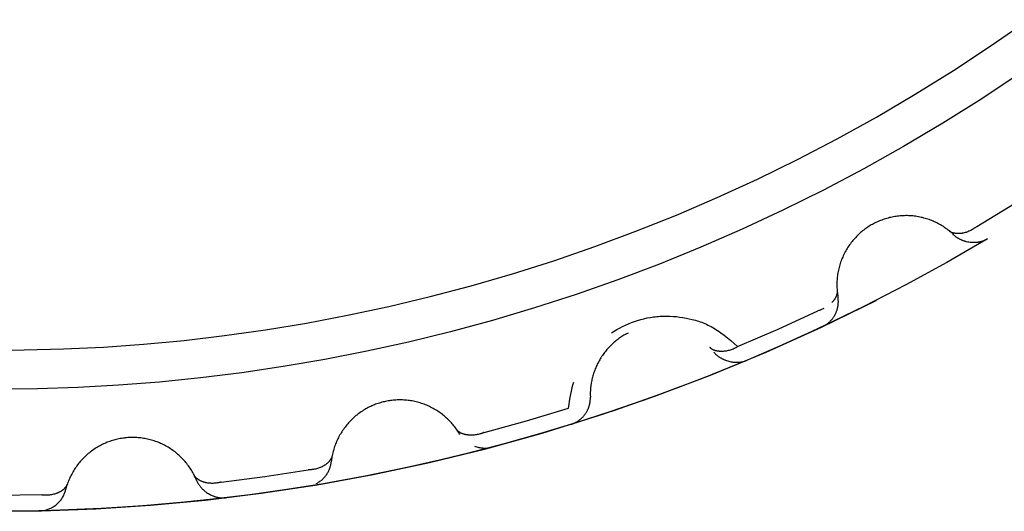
# Model space of a CAD drawing. Header units: millimetres. Extents: x 129 to 629, y 1269 to 1769.
# Tile 65 of 87: x 520.38 to 523.94, y 1464.82 to 1466.6. Entities that reach past the tile are written whole.
import ezdxf

# ---------------------------------------------------------------- set-up
doc = ezdxf.new("R2010")
doc.units = ezdxf.units.MM
doc.layers.add('ROXX_B.FLEX mini', color=7, linetype='Continuous', true_color=0x000000)

msp = doc.modelspace()

# ---------------------------------------------------------------- linework, layer by layer
at = {"layer": 'ROXX_B.FLEX mini', "color": 18, "lineweight": -3, "true_color": 0x000000}
for points in [[(520.2516, 1465.4032), (520.3935, 1465.4037), (520.5366, 1465.4074), (520.6809, 1465.4144), (520.8262, 1465.4247), (520.9724, 1465.4385), (521.1194, 1465.4557), (521.2671, 1465.4765), (521.4154, 1465.501), (521.5642, 1465.5291), (521.7133, 1465.5609), (521.8626, 1465.5966), (522.012, 1465.636), (522.1613, 1465.6793), (522.3104, 1465.7266), (522.4591, 1465.7777), (522.6073, 1465.8328), (522.7549, 1465.8918), (522.9017, 1465.9548), (523.0475, 1466.0217), (523.1922, 1466.0925), (523.3356, 1466.1672), (523.4776, 1466.2459), (523.618, 1466.3283), (523.7566, 1466.4146), (523.8934, 1466.5046), (524.0282, 1466.5982)], [(523.9975, 1466.4043), (523.8588, 1466.3121), (523.7182, 1466.2237), (523.5758, 1466.1392), (523.4318, 1466.0585), (523.2864, 1465.9818), (523.1396, 1465.9089), (522.9917, 1465.8401), (522.8428, 1465.7752), (522.693, 1465.7144), (522.5426, 1465.6575), (522.3916, 1465.6046), (522.2402, 1465.5556), (522.0886, 1465.5106), (521.9368, 1465.4695), (521.7851, 1465.4323), (521.6336, 1465.3989), (521.4824, 1465.3693), (521.3317, 1465.3435), (521.1815, 1465.3213), (521.0319, 1465.3027), (520.8832, 1465.2877), (520.7354, 1465.2761), (520.5886, 1465.268), (520.4429, 1465.2632), (520.2984, 1465.2616)], [(523.841, 1465.8508), (523.9768, 1465.9335), (524.1107, 1466.0193)], [(523.7584, 1465.8193), (523.7551, 1465.8225), (523.7517, 1465.8256), (523.7482, 1465.8287), (523.7446, 1465.8317), (523.7409, 1465.8347), (523.7372, 1465.8376), (523.7334, 1465.8405), (523.7295, 1465.8433), (523.7256, 1465.846), (523.7216, 1465.8487), (523.7175, 1465.8513), (523.7134, 1465.8539), (523.7091, 1465.8563), (523.7049, 1465.8587), (523.7005, 1465.8611), (523.6961, 1465.8633), (523.6917, 1465.8655), (523.6871, 1465.8675), (523.6826, 1465.8695), (523.678, 1465.8715), (523.6733, 1465.8733), (523.6686, 1465.875), (523.6638, 1465.8767), (523.659, 1465.8782), (523.6542, 1465.8797), (523.6493, 1465.881), (523.6444, 1465.8823), (523.6395, 1465.8834), (523.6345, 1465.8845), (523.6295, 1465.8855), (523.6245, 1465.8863), (523.6195, 1465.8871), (523.6145, 1465.8877), (523.6094, 1465.8883), (523.6044, 1465.8887), (523.5993, 1465.8891), (523.5943, 1465.8893), (523.5892, 1465.8895), (523.5841, 1465.8895), (523.5791, 1465.8894), (523.5741, 1465.8893), (523.569, 1465.889), (523.564, 1465.8887), (523.559, 1465.8882), (523.5541, 1465.8876), (523.5491, 1465.887), (523.5442, 1465.8862), (523.5393, 1465.8854), (523.5345, 1465.8844), (523.5297, 1465.8834), (523.5249, 1465.8823), (523.5202, 1465.881), (523.5155, 1465.8797), (523.5108, 1465.8784), (523.5062, 1465.8769), (523.5017, 1465.8753), (523.4972, 1465.8737), (523.4928, 1465.872), (523.4884, 1465.8702), (523.484, 1465.8684), (523.4798, 1465.8664), (523.4756, 1465.8644), (523.4714, 1465.8624), (523.4673, 1465.8602), (523.4633, 1465.858), (523.4592, 1465.8558), (523.4552, 1465.8534), (523.4512, 1465.8509), (523.4473, 1465.8484), (523.4434, 1465.8457), (523.4395, 1465.843), (523.4356, 1465.8402), (523.4318, 1465.8373), (523.428, 1465.8343), (523.4242, 1465.8312), (523.4205, 1465.8281), (523.4169, 1465.8248), (523.4133, 1465.8215), (523.4097, 1465.8181), (523.4062, 1465.8146), (523.4028, 1465.811), (523.3994, 1465.8074), (523.3961, 1465.8036), (523.3929, 1465.7998), (523.3897, 1465.796), (523.3866, 1465.792), (523.3836, 1465.788), (523.3806, 1465.7839), (523.3777, 1465.7798), (523.3749, 1465.7755), (523.3722, 1465.7713), (523.3696, 1465.7669), (523.3671, 1465.7625), (523.3646, 1465.7581), (523.3622, 1465.7536), (523.36, 1465.7491), (523.3578, 1465.7445), (523.3557, 1465.7398), (523.3537, 1465.7352), (523.3518, 1465.7305), (523.35, 1465.7257), (523.3483, 1465.721), (523.3467, 1465.7162), (523.3452, 1465.7113), (523.3438, 1465.7065), (523.3425, 1465.7016), (523.3413, 1465.6968), (523.3402, 1465.6919), (523.3392, 1465.687), (523.3383, 1465.6821), (523.3375, 1465.6772), (523.3368, 1465.6723), (523.3362, 1465.6674), (523.3357, 1465.6625), (523.3353, 1465.6576), (523.335, 1465.6527), (523.3348, 1465.6478), (523.3347, 1465.643), (523.3347, 1465.6382), (523.3348, 1465.6334), (523.3349, 1465.6286), (523.3352, 1465.6238), (523.3355, 1465.6191), (523.3359, 1465.6144), (523.3365, 1465.6098), (523.3371, 1465.6051), (523.3377, 1465.6006), (523.3385, 1465.596)], [(523.841, 1465.8508), (523.8395, 1465.8495), (523.8381, 1465.8483), (523.8366, 1465.8472), (523.8351, 1465.846), (523.8336, 1465.8449), (523.832, 1465.8438), (523.8305, 1465.8427), (523.8289, 1465.8417), (523.8257, 1465.8397), (523.8224, 1465.8378), (523.8191, 1465.8361), (523.8158, 1465.8345), (523.8124, 1465.8329), (523.8089, 1465.8315), (523.8055, 1465.8303), (523.8021, 1465.8291), (523.7986, 1465.8281), (523.7951, 1465.8272), (523.7917, 1465.8264), (523.79, 1465.8261), (523.7883, 1465.8257), (523.7865, 1465.8255), (523.7848, 1465.8252), (523.7832, 1465.825), (523.7815, 1465.8248), (523.7798, 1465.8247), (523.7781, 1465.8246), (523.7765, 1465.8245), (523.7749, 1465.8245), (523.7732, 1465.8244), (523.7716, 1465.8245), (523.77, 1465.8245), (523.7685, 1465.8246), (523.7669, 1465.8247), (523.7654, 1465.8249), (523.7638, 1465.8251), (523.7623, 1465.8253), (523.7609, 1465.8256), (523.7594, 1465.8259), (523.758, 1465.8262), (523.7566, 1465.8266), (523.7552, 1465.827), (523.7538, 1465.8274), (523.7525, 1465.8279), (523.7512, 1465.8284), (523.7499, 1465.829), (523.7487, 1465.8296), (523.7475, 1465.8302), (523.7469, 1465.8305), (523.7463, 1465.8308), (523.7457, 1465.8312), (523.7452, 1465.8315), (523.7446, 1465.8319), (523.7441, 1465.8323), (523.7435, 1465.8326), (523.743, 1465.833), (523.7425, 1465.8334), (523.742, 1465.8338)], [(523.8791, 1465.8053), (523.7329, 1465.7206), (523.5847, 1465.6395), (523.4346, 1465.562), (523.2827, 1465.4882)], [(523.7584, 1465.8193), (523.7598, 1465.818), (523.7612, 1465.8167), (523.7627, 1465.8155), (523.7642, 1465.8143), (523.7657, 1465.8131), (523.7673, 1465.812), (523.7689, 1465.8109), (523.7705, 1465.8098), (523.7722, 1465.8087), (523.7739, 1465.8077), (523.7756, 1465.8067), (523.7773, 1465.8058), (523.7791, 1465.8049), (523.7809, 1465.804), (523.7827, 1465.8032), (523.7846, 1465.8023), (523.7865, 1465.8016), (523.7884, 1465.8008), (523.7903, 1465.8001), (523.7922, 1465.7994), (523.7942, 1465.7988), (523.7962, 1465.7982), (523.7981, 1465.7976), (523.8001, 1465.797), (523.8022, 1465.7965), (523.8042, 1465.7961), (523.8083, 1465.7952), (523.8124, 1465.7945), (523.8165, 1465.794), (523.8207, 1465.7936), (523.8249, 1465.7933), (523.829, 1465.7932), (523.8311, 1465.7931), (523.8332, 1465.7932), (523.8353, 1465.7932), (523.8373, 1465.7933), (523.8394, 1465.7935), (523.8415, 1465.7937), (523.8435, 1465.7939), (523.8455, 1465.7941), (523.8476, 1465.7944), (523.8496, 1465.7947), (523.8516, 1465.7951), (523.8535, 1465.7955), (523.8555, 1465.796), (523.8575, 1465.7964), (523.8594, 1465.797), (523.8613, 1465.7975), (523.8632, 1465.7981), (523.865, 1465.7988), (523.8669, 1465.7994), (523.8687, 1465.8001), (523.8705, 1465.8009), (523.8723, 1465.8017), (523.874, 1465.8025), (523.8757, 1465.8034), (523.8774, 1465.8043), (523.8791, 1465.8053)], [(523.2827, 1465.4882), (523.2844, 1465.489), (523.2861, 1465.4898), (523.2878, 1465.4908), (523.2895, 1465.4917), (523.2912, 1465.4927), (523.2928, 1465.4937), (523.2945, 1465.4948), (523.2961, 1465.4958), (523.2978, 1465.497), (523.2994, 1465.4982), (523.301, 1465.4994), (523.3026, 1465.5006), (523.3042, 1465.5019), (523.3057, 1465.5032), (523.3073, 1465.5046), (523.3088, 1465.506), (523.3102, 1465.5074), (523.3117, 1465.5089), (523.3131, 1465.5104), (523.3145, 1465.5119), (523.3159, 1465.5135), (523.3172, 1465.5151), (523.3186, 1465.5167), (523.3198, 1465.5184), (523.3211, 1465.5201), (523.3223, 1465.5218), (523.3235, 1465.5235), (523.3246, 1465.5253), (523.3257, 1465.5271), (523.3268, 1465.5289), (523.3278, 1465.5308), (523.3288, 1465.5326), (523.3298, 1465.5345), (523.3307, 1465.5364), (523.3316, 1465.5384), (523.3324, 1465.5403), (523.3332, 1465.5423), (523.3339, 1465.5442), (523.3346, 1465.5462), (523.3353, 1465.5482), (523.3359, 1465.5502), (523.3365, 1465.5522), (523.337, 1465.5542), (523.3375, 1465.5563), (523.3379, 1465.5583), (523.3383, 1465.5603), (523.3387, 1465.5624), (523.339, 1465.5644), (523.3393, 1465.5664), (523.3395, 1465.5685), (523.3397, 1465.5705), (523.3398, 1465.5725), (523.3399, 1465.5745), (523.34, 1465.5766), (523.34, 1465.5786), (523.34, 1465.5805), (523.3399, 1465.5825), (523.3398, 1465.5845), (523.3397, 1465.5865), (523.3395, 1465.5884), (523.3393, 1465.5903), (523.3391, 1465.5922), (523.3388, 1465.5941), (523.3385, 1465.596)], [(523.3356, 1465.6178), (523.3357, 1465.6171), (523.3357, 1465.6165), (523.3357, 1465.6158), (523.3358, 1465.6152), (523.3358, 1465.6145), (523.3357, 1465.6138), (523.3357, 1465.6132), (523.3357, 1465.6125), (523.3356, 1465.6118), (523.3356, 1465.6111), (523.3354, 1465.6098), (523.3352, 1465.6084), (523.3349, 1465.6071), (523.3346, 1465.6057), (523.3343, 1465.6043), (523.3339, 1465.603), (523.3335, 1465.6016), (523.333, 1465.6002), (523.3324, 1465.5988), (523.3319, 1465.5975), (523.3313, 1465.5961), (523.3306, 1465.5947), (523.3299, 1465.5933), (523.3292, 1465.592), (523.3284, 1465.5906), (523.3276, 1465.5893), (523.3268, 1465.5879), (523.3259, 1465.5866), (523.325, 1465.5852), (523.324, 1465.5839), (523.323, 1465.5826), (523.322, 1465.5812), (523.3209, 1465.5799), (523.3198, 1465.5786), (523.3187, 1465.5774), (523.3176, 1465.5761), (523.3164, 1465.5748)], [(520.2624, 1464.8202), (520.4566, 1464.8219), (520.6528, 1464.8291), (520.8509, 1464.842), (521.0505, 1464.8607), (521.2516, 1464.8853), (521.4538, 1464.9162), (521.6568, 1464.9532), (521.8605, 1464.9967), (522.0645, 1465.0466), (522.2686, 1465.1031), (522.4724, 1465.1663), (522.6756, 1465.2362), (522.8779, 1465.3128), (523.079, 1465.3961), (523.2786, 1465.4862), (523.4763, 1465.5831)], [(523.4763, 1465.5831), (523.3608, 1465.5256), (523.2437, 1465.47), (523.1252, 1465.4163), (523.0053, 1465.3647), (522.8841, 1465.3152), (522.7615, 1465.2678), (522.6377, 1465.2226), (522.5127, 1465.1796), (522.3865, 1465.1389), (522.2593, 1465.1004), (522.1311, 1465.0643), (522.0019, 1465.0306), (521.8718, 1464.9993), (521.7409, 1464.9704), (521.6093, 1464.944), (521.477, 1464.9201), (521.344, 1464.8987), (521.2106, 1464.8798), (521.0767, 1464.8635), (520.9423, 1464.8498), (520.8077, 1464.8387), (520.6728, 1464.8302), (520.5378, 1464.8242), (520.4027, 1464.8209), (520.2676, 1464.8202)], [(523.2871, 1465.5532), (523.2846, 1465.552), (523.282, 1465.5508), (523.2795, 1465.5497), (523.2769, 1465.5486), (523.2743, 1465.5477), (523.2716, 1465.5468), (523.2689, 1465.5459), (523.2662, 1465.5452)], [(522.5198, 1465.4656), (522.529, 1465.4715), (522.5386, 1465.4773), (522.5486, 1465.4829), (522.5589, 1465.4882), (522.5695, 1465.4933), (522.5804, 1465.4981), (522.5914, 1465.5026), (522.6026, 1465.5067), (522.6138, 1465.5105), (522.6252, 1465.5138), (522.6367, 1465.5168), (522.6483, 1465.5194), (522.6599, 1465.5215), (522.6658, 1465.5225), (522.6716, 1465.5233), (522.6775, 1465.524), (522.6833, 1465.5246), (522.6892, 1465.5252), (522.6951, 1465.5256), (522.701, 1465.5259), (522.7069, 1465.5261), (522.7187, 1465.5262), (522.7305, 1465.5259), (522.7423, 1465.5252), (522.754, 1465.5242), (522.7657, 1465.5228), (522.7773, 1465.5211), (522.7888, 1465.5191), (522.8002, 1465.5169), (522.8116, 1465.5142), (522.8173, 1465.5128), (522.8229, 1465.5112), (522.8286, 1465.5096), (522.8342, 1465.5078), (522.8399, 1465.5058), (522.8455, 1465.5038), (522.8512, 1465.5016), (522.8569, 1465.4992), (522.8626, 1465.4967), (522.8683, 1465.494), (522.874, 1465.4912), (522.8798, 1465.4881), (522.8856, 1465.4849), (522.8914, 1465.4815), (522.8973, 1465.4779), (522.9032, 1465.4742), (522.9091, 1465.4702), (522.9151, 1465.4661), (522.927, 1465.4574), (522.9391, 1465.4479), (522.9512, 1465.4379), (522.9634, 1465.4271), (522.9757, 1465.4158)], [(522.9757, 1465.4158), (523.1217, 1465.4788), (523.2662, 1465.5452)], [(522.579, 1465.465), (522.5714, 1465.461), (522.5639, 1465.4567), (522.5565, 1465.4521), (522.5529, 1465.4497), (522.5493, 1465.4472), (522.5457, 1465.4446), (522.5421, 1465.442), (522.5386, 1465.4393), (522.5351, 1465.4365), (522.5316, 1465.4337), (522.5282, 1465.4307), (522.5249, 1465.4278), (522.5216, 1465.4247), (522.5183, 1465.4216), (522.5151, 1465.4184), (522.5119, 1465.4152), (522.5088, 1465.4119), (522.5058, 1465.4085), (522.5028, 1465.4051), (522.4999, 1465.4016), (522.497, 1465.3981), (522.4942, 1465.3945), (522.4915, 1465.3909), (522.4888, 1465.3872), (522.4862, 1465.3834), (522.4836, 1465.3796), (522.4812, 1465.3758), (522.4788, 1465.3719), (522.4764, 1465.368), (522.4742, 1465.3641), (522.472, 1465.3601), (522.4699, 1465.356), (522.4679, 1465.352), (522.4659, 1465.3479), (522.464, 1465.3438), (522.4622, 1465.3396), (522.4605, 1465.3354), (522.4589, 1465.3312), (522.4573, 1465.327), (522.4558, 1465.3228), (522.4544, 1465.3185), (522.4531, 1465.3143), (522.4519, 1465.31), (522.4507, 1465.3057), (522.4496, 1465.3014), (522.4486, 1465.2971), (522.4477, 1465.2928), (522.4468, 1465.2885), (522.4461, 1465.2842), (522.4448, 1465.2757), (522.4438, 1465.2671), (522.4431, 1465.2586), (522.4426, 1465.2501), (522.4425, 1465.2418), (522.4427, 1465.2335)], [(522.9757, 1465.4158), (522.9741, 1465.4148), (522.9725, 1465.4138), (522.9709, 1465.4129), (522.9692, 1465.4119), (522.9676, 1465.411), (522.9659, 1465.4102), (522.9642, 1465.4093), (522.9625, 1465.4085), (522.959, 1465.407), (522.9556, 1465.4056), (522.952, 1465.4043), (522.9485, 1465.4032), (522.9449, 1465.4022), (522.9413, 1465.4012), (522.9377, 1465.4005), (522.9342, 1465.3998), (522.9306, 1465.3993), (522.927, 1465.3988), (522.9235, 1465.3986), (522.9218, 1465.3985), (522.92, 1465.3984), (522.9183, 1465.3984), (522.9166, 1465.3983), (522.9149, 1465.3984), (522.9132, 1465.3984), (522.9115, 1465.3985), (522.9099, 1465.3986), (522.9082, 1465.3988), (522.9066, 1465.399), (522.905, 1465.3992), (522.9034, 1465.3994), (522.9018, 1465.3997), (522.9003, 1465.4), (522.8987, 1465.4004), (522.8972, 1465.4007), (522.8958, 1465.4011), (522.8943, 1465.4016), (522.8929, 1465.402), (522.8915, 1465.4025), (522.8901, 1465.4031), (522.8888, 1465.4036), (522.8875, 1465.4042), (522.8862, 1465.4048), (522.8849, 1465.4055), (522.8837, 1465.4062), (522.8825, 1465.4069), (522.8814, 1465.4077), (522.8803, 1465.4084), (522.8798, 1465.4089), (522.8792, 1465.4093), (522.8787, 1465.4097), (522.8782, 1465.4101), (522.8777, 1465.4105), (522.8772, 1465.411), (522.8767, 1465.4114), (522.8762, 1465.4119), (522.8758, 1465.4124), (522.8753, 1465.4128)], [(522.8896, 1465.3961), (522.8908, 1465.3947), (522.892, 1465.3932), (522.8933, 1465.3918), (522.8946, 1465.3904), (522.8959, 1465.389), (522.8973, 1465.3877), (522.8988, 1465.3863), (522.9002, 1465.385), (522.9017, 1465.3838), (522.9033, 1465.3825), (522.9048, 1465.3813), (522.9064, 1465.3801), (522.9081, 1465.379), (522.9097, 1465.3779), (522.9114, 1465.3768), (522.9132, 1465.3757), (522.9149, 1465.3747), (522.9167, 1465.3737), (522.9185, 1465.3727), (522.9203, 1465.3718), (522.9221, 1465.3709), (522.924, 1465.37), (522.9259, 1465.3691), (522.9278, 1465.3683), (522.9297, 1465.3675), (522.9317, 1465.3668), (522.9356, 1465.3654), (522.9396, 1465.3641), (522.9436, 1465.363), (522.9477, 1465.362), (522.9518, 1465.3611), (522.9559, 1465.3604), (522.9579, 1465.3601), (522.96, 1465.3599), (522.9621, 1465.3597), (522.9641, 1465.3595), (522.9662, 1465.3593), (522.9683, 1465.3592), (522.9703, 1465.3591), (522.9724, 1465.3591), (522.9744, 1465.3591), (522.9764, 1465.3592), (522.9785, 1465.3592), (522.9805, 1465.3594), (522.9825, 1465.3595), (522.9845, 1465.3597), (522.9865, 1465.36), (522.9884, 1465.3603), (522.9904, 1465.3606), (522.9923, 1465.361), (522.9942, 1465.3614), (522.9961, 1465.3618), (522.998, 1465.3623), (522.9999, 1465.3629), (523.0017, 1465.3635), (523.0035, 1465.3641), (523.0053, 1465.3648), (523.0071, 1465.3655)], [(523.0071, 1465.3655), (522.8506, 1465.302), (522.6925, 1465.2423), (522.5331, 1465.1864), (522.3724, 1465.1344)], [(522.364, 1465.1932), (522.3656, 1465.2064), (522.3674, 1465.2191), (522.3694, 1465.2315), (522.3717, 1465.2435), (522.3741, 1465.2551), (522.3767, 1465.2663), (522.3796, 1465.2771), (522.3827, 1465.2874)], [(522.3724, 1465.1344), (522.3742, 1465.135), (522.376, 1465.1356), (522.3778, 1465.1363), (522.3796, 1465.137), (522.3814, 1465.1377), (522.3832, 1465.1385), (522.385, 1465.1393), (522.3868, 1465.1402), (522.3886, 1465.1411), (522.3904, 1465.142), (522.3921, 1465.143), (522.3939, 1465.144), (522.3956, 1465.1451), (522.3973, 1465.1462), (522.399, 1465.1473), (522.4007, 1465.1485), (522.4024, 1465.1497), (522.404, 1465.1509), (522.4056, 1465.1522), (522.4072, 1465.1535), (522.4088, 1465.1549), (522.4104, 1465.1563), (522.4119, 1465.1577), (522.4134, 1465.1592), (522.4149, 1465.1607), (522.4163, 1465.1622), (522.4177, 1465.1638), (522.4191, 1465.1654), (522.4204, 1465.167), (522.4218, 1465.1687), (522.423, 1465.1704), (522.4243, 1465.1721), (522.4255, 1465.1738), (522.4267, 1465.1756), (522.4278, 1465.1774), (522.4289, 1465.1792), (522.4299, 1465.181), (522.4309, 1465.1828), (522.4319, 1465.1847), (522.4328, 1465.1866), (522.4337, 1465.1885), (522.4346, 1465.1904), (522.4354, 1465.1923), (522.4362, 1465.1943), (522.4369, 1465.1962), (522.4376, 1465.1982), (522.4382, 1465.2001), (522.4388, 1465.2021), (522.4393, 1465.2041), (522.4398, 1465.2061), (522.4403, 1465.2081), (522.4407, 1465.21), (522.4411, 1465.212), (522.4415, 1465.214), (522.4418, 1465.216), (522.442, 1465.218), (522.4422, 1465.2199), (522.4424, 1465.2219), (522.4426, 1465.2238), (522.4427, 1465.2258), (522.4427, 1465.2277), (522.4427, 1465.2297), (522.4427, 1465.2316), (522.4427, 1465.2335)], [(521.9703, 1465.098), (521.968, 1465.102), (521.9656, 1465.1059), (521.963, 1465.1099), (521.9604, 1465.1138), (521.9578, 1465.1176), (521.955, 1465.1215), (521.9521, 1465.1253), (521.9492, 1465.129), (521.9461, 1465.1328), (521.943, 1465.1365), (521.9398, 1465.1401), (521.9365, 1465.1437), (521.9332, 1465.1472), (521.9297, 1465.1507), (521.9262, 1465.1541), (521.9226, 1465.1575), (521.9189, 1465.1608), (521.9151, 1465.1641), (521.9113, 1465.1672), (521.9074, 1465.1704), (521.9034, 1465.1734), (521.8993, 1465.1764), (521.8952, 1465.1793), (521.891, 1465.1821), (521.8868, 1465.1848), (521.8825, 1465.1874), (521.8781, 1465.19), (521.8737, 1465.1925), (521.8692, 1465.1949), (521.8647, 1465.1972), (521.8601, 1465.1994), (521.8555, 1465.2015), (521.8508, 1465.2035), (521.8461, 1465.2054), (521.8414, 1465.2072), (521.8366, 1465.209), (521.8318, 1465.2106), (521.827, 1465.2121), (521.8222, 1465.2136), (521.8173, 1465.2149), (521.8124, 1465.2161), (521.8075, 1465.2173), (521.8026, 1465.2183), (521.7977, 1465.2192), (521.7927, 1465.2201), (521.7878, 1465.2208), (521.7829, 1465.2214), (521.7779, 1465.2219), (521.773, 1465.2224), (521.7681, 1465.2227), (521.7632, 1465.2229), (521.7583, 1465.2231), (521.7535, 1465.2231), (521.7486, 1465.2231), (521.7438, 1465.2229), (521.739, 1465.2227), (521.7342, 1465.2223), (521.7295, 1465.2219), (521.7248, 1465.2214), (521.7201, 1465.2208), (521.7155, 1465.2202), (521.7109, 1465.2194), (521.7063, 1465.2186), (521.7018, 1465.2176), (521.6973, 1465.2166), (521.6928, 1465.2156), (521.6883, 1465.2144), (521.6838, 1465.2131), (521.6793, 1465.2117), (521.6747, 1465.2103), (521.6702, 1465.2087), (521.6658, 1465.2071), (521.6613, 1465.2054), (521.6568, 1465.2035), (521.6524, 1465.2016), (521.6479, 1465.1996), (521.6435, 1465.1975), (521.6391, 1465.1953), (521.6348, 1465.193), (521.6305, 1465.1906), (521.6262, 1465.1881), (521.6219, 1465.1855), (521.6177, 1465.1829), (521.6136, 1465.1801), (521.6094, 1465.1772), (521.6054, 1465.1743), (521.6014, 1465.1713), (521.5974, 1465.1682), (521.5935, 1465.165), (521.5896, 1465.1617), (521.5858, 1465.1583), (521.5821, 1465.1549), (521.5785, 1465.1514), (521.5749, 1465.1478), (521.5714, 1465.1441), (521.5679, 1465.1404), (521.5646, 1465.1366), (521.5613, 1465.1327), (521.5581, 1465.1287), (521.555, 1465.1247), (521.552, 1465.1207), (521.549, 1465.1166), (521.5462, 1465.1124), (521.5434, 1465.1082), (521.5407, 1465.1039), (521.5381, 1465.0996), (521.5356, 1465.0952), (521.5332, 1465.0908), (521.5309, 1465.0864), (521.5287, 1465.0819), (521.5266, 1465.0774), (521.5245, 1465.0729), (521.5226, 1465.0684), (521.5208, 1465.0638), (521.5191, 1465.0592), (521.5174, 1465.0546), (521.5159, 1465.05), (521.5144, 1465.0454), (521.5131, 1465.0407), (521.5118, 1465.0361), (521.5107, 1465.0314), (521.5096, 1465.0268), (521.5086, 1465.0222), (521.5077, 1465.0175), (521.507, 1465.0129), (521.5063, 1465.0083), (521.5056, 1465.0037), (521.5051, 1464.9992)], [(522.0583, 1465.1055), (522.2117, 1465.1476), (522.364, 1465.1932)], [(522.0583, 1465.1055), (522.0566, 1465.1048), (522.0549, 1465.104), (522.0531, 1465.1033), (522.0514, 1465.1026), (522.0496, 1465.1019), (522.0478, 1465.1013), (522.046, 1465.1007), (522.0442, 1465.1002), (522.0406, 1465.0991), (522.037, 1465.0982), (522.0333, 1465.0975), (522.0296, 1465.0968), (522.0259, 1465.0963), (522.0223, 1465.0959), (522.0186, 1465.0956), (522.015, 1465.0954), (522.0114, 1465.0954), (522.0078, 1465.0955), (522.0043, 1465.0957), (522.0025, 1465.0958), (522.0008, 1465.096), (521.9991, 1465.0962), (521.9974, 1465.0965), (521.9957, 1465.0967), (521.994, 1465.097), (521.9924, 1465.0973), (521.9907, 1465.0977), (521.9891, 1465.0981), (521.9875, 1465.0985), (521.986, 1465.0989), (521.9844, 1465.0994), (521.9829, 1465.0999), (521.9814, 1465.1004), (521.98, 1465.1009), (521.9785, 1465.1015), (521.9771, 1465.1021), (521.9758, 1465.1028), (521.9744, 1465.1034), (521.9731, 1465.1041), (521.9718, 1465.1048), (521.9706, 1465.1056), (521.9694, 1465.1063), (521.9682, 1465.1071), (521.967, 1465.1079), (521.9659, 1465.1088), (521.9649, 1465.1097), (521.9638, 1465.1106), (521.9628, 1465.1115), (521.9623, 1465.112), (521.9619, 1465.1125), (521.9614, 1465.113), (521.961, 1465.1135), (521.9605, 1465.114), (521.9601, 1465.1145), (521.9597, 1465.115), (521.9593, 1465.1155), (521.9589, 1465.116), (521.9585, 1465.1166)], [(521.0185, 1464.9308), (521.0167, 1464.935), (521.0149, 1464.9393), (521.0129, 1464.9435), (521.0109, 1464.9477), (521.0088, 1464.9519), (521.0066, 1464.9561), (521.0043, 1464.9603), (521.0019, 1464.9644), (520.9994, 1464.9685), (520.9968, 1464.9726), (520.9942, 1464.9767), (520.9914, 1464.9807), (520.9886, 1464.9847), (520.9856, 1464.9886), (520.9826, 1464.9925), (520.9795, 1464.9963), (520.9763, 1465.0001), (520.973, 1465.0038), (520.9697, 1465.0075), (520.9662, 1465.0111), (520.9627, 1465.0147), (520.9591, 1465.0182), (520.9554, 1465.0216), (520.9517, 1465.025), (520.9479, 1465.0283), (520.944, 1465.0315), (520.94, 1465.0347), (520.936, 1465.0377), (520.9319, 1465.0407), (520.9277, 1465.0436), (520.9235, 1465.0464), (520.9192, 1465.0492), (520.9149, 1465.0518), (520.9105, 1465.0544), (520.906, 1465.0569), (520.9016, 1465.0592), (520.897, 1465.0615), (520.8925, 1465.0637), (520.8879, 1465.0658), (520.8832, 1465.0678), (520.8786, 1465.0697), (520.8739, 1465.0715), (520.8691, 1465.0732), (520.8644, 1465.0748), (520.8596, 1465.0763), (520.8548, 1465.0777), (520.8501, 1465.079), (520.8452, 1465.0802), (520.8404, 1465.0813), (520.8356, 1465.0824), (520.8308, 1465.0833), (520.826, 1465.0841), (520.8212, 1465.0848), (520.8164, 1465.0854), (520.8116, 1465.086), (520.8068, 1465.0864), (520.802, 1465.0867), (520.7973, 1465.087), (520.7925, 1465.0871), (520.7878, 1465.0872), (520.7831, 1465.0872), (520.7785, 1465.0871), (520.7738, 1465.0869), (520.7692, 1465.0866), (520.7646, 1465.0862), (520.76, 1465.0858), (520.7554, 1465.0852), (520.7508, 1465.0846), (520.7461, 1465.0839), (520.7414, 1465.0831), (520.7368, 1465.0822), (520.7321, 1465.0812), (520.7274, 1465.0801), (520.7227, 1465.0789), (520.7181, 1465.0776), (520.7134, 1465.0762), (520.7087, 1465.0747), (520.7041, 1465.0732), (520.6995, 1465.0715), (520.6949, 1465.0697), (520.6903, 1465.0679), (520.6857, 1465.0659), (520.6812, 1465.0638), (520.6766, 1465.0617), (520.6722, 1465.0594), (520.6677, 1465.0571), (520.6633, 1465.0546), (520.659, 1465.0521), (520.6547, 1465.0495), (520.6504, 1465.0468), (520.6462, 1465.044), (520.642, 1465.0411), (520.6379, 1465.0381), (520.6339, 1465.035), (520.6299, 1465.0319), (520.6259, 1465.0287), (520.6221, 1465.0254), (520.6183, 1465.022), (520.6146, 1465.0185), (520.6109, 1465.015), (520.6074, 1465.0114), (520.6039, 1465.0077), (520.6005, 1465.004), (520.5971, 1465.0002), (520.5939, 1464.9964), (520.5907, 1464.9925), (520.5876, 1464.9885), (520.5847, 1464.9845), (520.5818, 1464.9804), (520.5789, 1464.9763), (520.5762, 1464.9721), (520.5736, 1464.9679), (520.571, 1464.9637), (520.5686, 1464.9594), (520.5662, 1464.9551), (520.564, 1464.9508), (520.5618, 1464.9464), (520.5597, 1464.9421), (520.5577, 1464.9376), (520.5559, 1464.9332), (520.5541, 1464.9288), (520.5524, 1464.9244), (520.5508, 1464.9199), (520.5492, 1464.9154), (520.5478, 1464.911), (520.5465, 1464.9065), (520.5452, 1464.902), (520.5441, 1464.8976)], [(522.0241, 1465.0558), (522.0277, 1465.0545), (522.0314, 1465.0533), (522.0351, 1465.0523), (522.0388, 1465.0514), (522.0425, 1465.0506), (522.0463, 1465.05), (522.0481, 1465.0497), (522.05, 1465.0495), (522.0519, 1465.0493), (522.0537, 1465.0491), (522.0556, 1465.0489), (522.0574, 1465.0488), (522.0593, 1465.0488), (522.0611, 1465.0487), (522.0629, 1465.0488), (522.0648, 1465.0488), (522.0666, 1465.0489), (522.0684, 1465.049), (522.0702, 1465.0491), (522.072, 1465.0493), (522.0737, 1465.0496), (522.0755, 1465.0498), (522.0773, 1465.0501), (522.079, 1465.0505), (522.0807, 1465.0509), (522.0824, 1465.0513)], [(521.5084, 1465.0209), (521.5082, 1465.0202), (521.5081, 1465.0196), (521.5079, 1465.019), (521.5078, 1465.0183), (521.5076, 1465.0177), (521.5074, 1465.017), (521.5072, 1465.0164), (521.507, 1465.0158), (521.5067, 1465.0151), (521.5065, 1465.0145), (521.506, 1465.0133), (521.5054, 1465.012), (521.5048, 1465.0108), (521.5041, 1465.0095), (521.5034, 1465.0083), (521.5026, 1465.0071), (521.5018, 1465.0059), (521.501, 1465.0047), (521.5001, 1465.0036), (521.4992, 1465.0024), (521.4982, 1465.0012), (521.4972, 1465.0001), (521.4962, 1464.999), (521.4951, 1464.9979), (521.494, 1464.9968), (521.4928, 1464.9957), (521.4917, 1464.9946), (521.4904, 1464.9936), (521.4892, 1464.9925), (521.4879, 1464.9915), (521.4866, 1464.9905), (521.4853, 1464.9896), (521.4839, 1464.9886), (521.4825, 1464.9876), (521.4811, 1464.9867), (521.4796, 1464.9858), (521.4781, 1464.9849), (521.4766, 1464.9841), (521.4751, 1464.9832), (521.4719, 1464.9816), (521.4687, 1464.9801), (521.4654, 1464.9786), (521.462, 1464.9773), (521.4585, 1464.9761), (521.455, 1464.9749), (521.4514, 1464.9739), (521.4478, 1464.973), (521.4442, 1464.9722), (521.4405, 1464.9716), (521.4367, 1464.971), (521.4349, 1464.9708), (521.433, 1464.9706), (521.4311, 1464.9705), (521.4292, 1464.9703), (521.4273, 1464.9703), (521.4254, 1464.9702), (521.4235, 1464.9702), (521.4217, 1464.9702)], [(522.0824, 1465.0513), (521.9338, 1465.0139), (521.7844, 1464.9797), (521.6342, 1464.9488), (521.4835, 1464.9212)], [(521.4511, 1464.9205), (521.4538, 1464.9219), (521.4565, 1464.9235), (521.4592, 1464.9251), (521.4618, 1464.9268), (521.4644, 1464.9287), (521.467, 1464.9306), (521.4695, 1464.9326), (521.4719, 1464.9346), (521.4742, 1464.9368), (521.4765, 1464.939), (521.4787, 1464.9413), (521.4809, 1464.9437), (521.483, 1464.9461), (521.4849, 1464.9486), (521.4868, 1464.9512), (521.4887, 1464.9538), (521.4904, 1464.9564), (521.492, 1464.9591), (521.4936, 1464.9619), (521.495, 1464.9647), (521.4964, 1464.9675), (521.4976, 1464.9703), (521.4988, 1464.9732), (521.4999, 1464.976), (521.5009, 1464.9789), (521.5017, 1464.9818), (521.5025, 1464.9847), (521.5032, 1464.9876), (521.5038, 1464.9905), (521.5044, 1464.9934), (521.5048, 1464.9963), (521.5051, 1464.9992)], [(521.1067, 1464.9259), (521.1049, 1464.9254), (521.1031, 1464.9249), (521.1013, 1464.9244), (521.0994, 1464.924), (521.0976, 1464.9236), (521.0957, 1464.9232), (521.0939, 1464.9229), (521.092, 1464.9226), (521.0883, 1464.9221), (521.0845, 1464.9217), (521.0808, 1464.9214), (521.0771, 1464.9213), (521.0734, 1464.9213), (521.0697, 1464.9214), (521.066, 1464.9216), (521.0624, 1464.922), (521.0588, 1464.9225), (521.0553, 1464.923), (521.0518, 1464.9237), (521.0501, 1464.9241), (521.0484, 1464.9245), (521.0467, 1464.925), (521.0451, 1464.9254), (521.0434, 1464.9259), (521.0418, 1464.9265), (521.0402, 1464.927), (521.0387, 1464.9276), (521.0371, 1464.9282), (521.0356, 1464.9288), (521.0341, 1464.9295), (521.0327, 1464.9301), (521.0313, 1464.9308), (521.0299, 1464.9315), (521.0285, 1464.9323), (521.0271, 1464.9331), (521.0258, 1464.9339), (521.0246, 1464.9347), (521.0233, 1464.9355), (521.0221, 1464.9364), (521.0209, 1464.9373), (521.0198, 1464.9382), (521.0187, 1464.9391), (521.0176, 1464.9401), (521.0166, 1464.941), (521.0157, 1464.942), (521.0147, 1464.9431), (521.0138, 1464.9441), (521.013, 1464.9452), (521.0126, 1464.9457), (521.0122, 1464.9462), (521.0118, 1464.9468), (521.0114, 1464.9473), (521.011, 1464.9479), (521.0107, 1464.9485), (521.0103, 1464.949), (521.01, 1464.9496), (521.0097, 1464.9502), (521.0094, 1464.9508)], [(521.1067, 1464.9259), (521.2644, 1464.9463), (521.4217, 1464.9702)], [(520.4574, 1464.8805), (520.4593, 1464.8803), (520.4611, 1464.88), (520.463, 1464.8798), (520.4649, 1464.8796), (520.4668, 1464.8795), (520.4687, 1464.8794), (520.4705, 1464.8793), (520.4724, 1464.8793), (520.4762, 1464.8793), (520.48, 1464.8794), (520.4837, 1464.8797), (520.4874, 1464.8801), (520.4911, 1464.8806), (520.4947, 1464.8812), (520.4983, 1464.8819), (520.5019, 1464.8828), (520.5053, 1464.8838), (520.5088, 1464.8848), (520.5121, 1464.886), (520.5137, 1464.8866), (520.5153, 1464.8873), (520.5169, 1464.8879), (520.5185, 1464.8886), (520.5201, 1464.8893), (520.5216, 1464.8901), (520.5231, 1464.8908), (520.5245, 1464.8916), (520.526, 1464.8924), (520.5274, 1464.8933), (520.5288, 1464.8941), (520.5301, 1464.895), (520.5314, 1464.8959), (520.5327, 1464.8968), (520.534, 1464.8977), (520.5352, 1464.8987), (520.5364, 1464.8996), (520.5375, 1464.9006), (520.5387, 1464.9016), (520.5397, 1464.9027), (520.5408, 1464.9037), (520.5418, 1464.9048), (520.5427, 1464.9058), (520.5436, 1464.9069), (520.5445, 1464.908), (520.5453, 1464.9092), (520.5461, 1464.9103), (520.5469, 1464.9114), (520.5476, 1464.9126), (520.5479, 1464.9132), (520.5482, 1464.9138), (520.5485, 1464.9144), (520.5488, 1464.915), (520.5491, 1464.9156), (520.5494, 1464.9162), (520.5496, 1464.9168), (520.5499, 1464.9174), (520.5501, 1464.918), (520.5503, 1464.9187)], [(521.0185, 1464.9308), (521.0192, 1464.929), (521.02, 1464.9273), (521.0209, 1464.9256), (521.0217, 1464.9238), (521.0226, 1464.9222), (521.0236, 1464.9205), (521.0246, 1464.9188), (521.0257, 1464.9172), (521.0268, 1464.9155), (521.0279, 1464.9139), (521.0291, 1464.9123), (521.0303, 1464.9107), (521.0316, 1464.9092), (521.0329, 1464.9076), (521.0342, 1464.9061), (521.0355, 1464.9046), (521.0369, 1464.9032), (521.0384, 1464.9017), (521.0398, 1464.9003), (521.0413, 1464.8989), (521.0428, 1464.8975), (521.0444, 1464.8961), (521.046, 1464.8948), (521.0476, 1464.8935), (521.0492, 1464.8922), (521.0509, 1464.8909), (521.0543, 1464.8885), (521.0577, 1464.8862), (521.0613, 1464.884), (521.0649, 1464.8819), (521.0686, 1464.88), (521.0724, 1464.8782), (521.0743, 1464.8773), (521.0762, 1464.8765), (521.0781, 1464.8757), (521.0801, 1464.875), (521.082, 1464.8743), (521.084, 1464.8736), (521.0859, 1464.8729), (521.0879, 1464.8723), (521.0898, 1464.8718), (521.0918, 1464.8713), (521.0938, 1464.8708), (521.0957, 1464.8704), (521.0977, 1464.87), (521.0997, 1464.8696), (521.1017, 1464.8693), (521.1036, 1464.869), (521.1056, 1464.8688), (521.1076, 1464.8686), (521.1095, 1464.8685), (521.1115, 1464.8684), (521.1134, 1464.8684), (521.1154, 1464.8684), (521.1173, 1464.8684), (521.1192, 1464.8685), (521.1211, 1464.8687), (521.123, 1464.8689)], [(520.2984, 1464.8787), (520.4574, 1464.8805)], [(520.4714, 1464.8248), (520.4746, 1464.8256), (520.4778, 1464.8266), (520.481, 1464.8277), (520.4842, 1464.8289), (520.4873, 1464.8302), (520.4904, 1464.8317), (520.4935, 1464.8332), (520.4965, 1464.8349), (520.4995, 1464.8366), (520.5024, 1464.8385), (520.5053, 1464.8405), (520.5081, 1464.8425), (520.5108, 1464.8447), (520.5134, 1464.8469), (520.516, 1464.8493), (520.5184, 1464.8517), (520.5208, 1464.8542), (520.5231, 1464.8568), (520.5253, 1464.8595), (520.5274, 1464.8622), (520.5294, 1464.865), (520.5312, 1464.8678), (520.533, 1464.8706), (520.5347, 1464.8736), (520.5362, 1464.8765), (520.5377, 1464.8795), (520.539, 1464.8825), (520.5402, 1464.8855), (520.5414, 1464.8885), (520.5424, 1464.8915), (520.5433, 1464.8946), (520.5441, 1464.8976)], [(521.123, 1464.8689), (520.9738, 1464.8528), (520.8242, 1464.8399), (520.6744, 1464.8303), (520.5244, 1464.8238)]]:
    msp.add_lwpolyline(points, dxfattribs=at)

doc.saveas('drawing.dxf')
